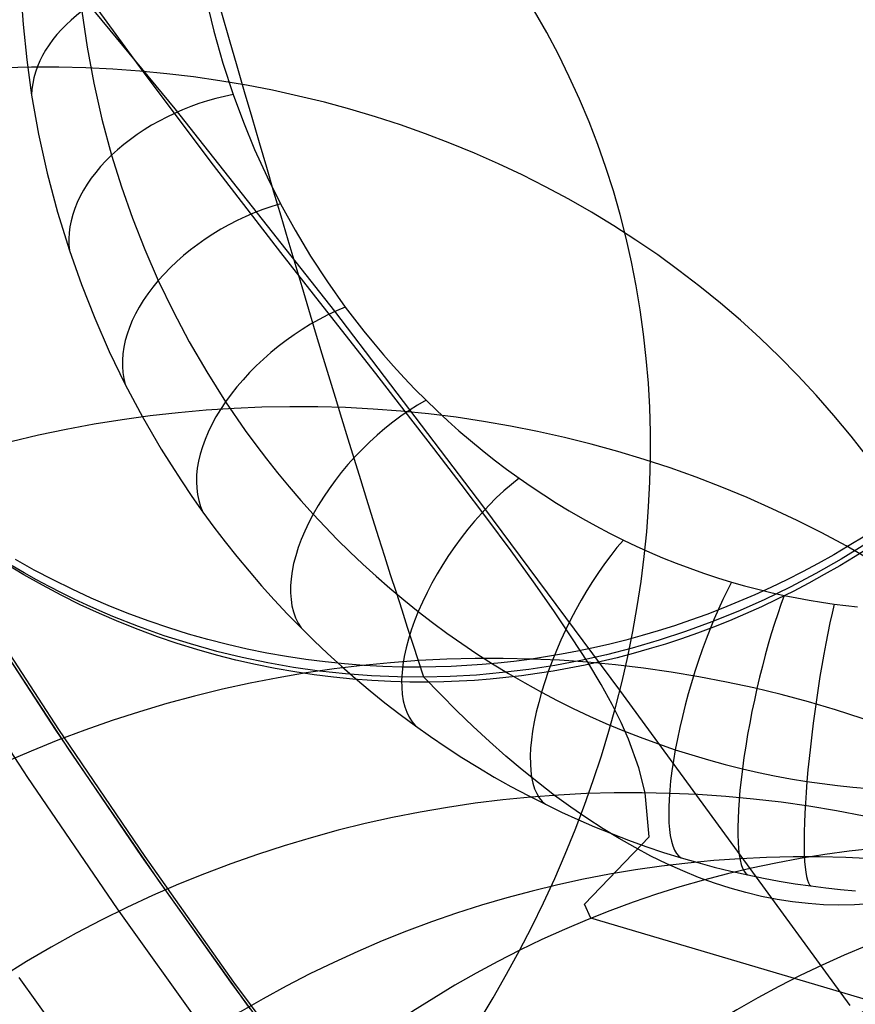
# Model space of a CAD drawing. Extents: x -3677 to -3089, y -67 to 482.
# Tile 7 of 110: x -3568 to -3558, y 2 to 14. Entities that reach past the tile are written whole.
import ezdxf

# ---------------------------------------------------------------- set-up
doc = ezdxf.new("R2010")
doc.units = 0
for name, color, linetype in [('BRACCIOLI', 97, 'CONTINUOUS'), ('CURVA_ORIGIN', 125, 'CONTINUOUS'), ('LIVELLO_02', 3, 'CONTINUOUS')]:
    doc.layers.add(name, color=color, linetype=linetype)

msp = doc.modelspace()

# ---------------------------------------------------------------- linework, layer by layer
at = {"layer": 'BRACCIOLI'}
for p, q in [((-3568.628152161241, 6.702691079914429, 18.58064800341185), (-3567.639031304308, 5.184678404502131, 18.58064800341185)), ((-3567.639031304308, 5.184678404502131, 18.58064800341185), (-3566.621462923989, 3.685618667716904, 18.58064800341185)), ((-3566.621462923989, 3.685618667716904, 18.58064800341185), (-3565.575496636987, 2.206216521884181, 18.58064800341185)), ((-3565.575496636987, 2.206216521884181, 18.58064800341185), (-3563.925596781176, -0.0113311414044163, 18.58064800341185))]:
    msp.add_line(p, q, dxfattribs=at)
at = {"layer": 'CURVA_ORIGIN'}
for p, q in [((-3566.264898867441, 12.49623173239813, -50.83268949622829), (-3568.236790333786, 14.88709237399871, -47.22227577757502)), ((-3566.641537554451, 12.93577025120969, -82.89827250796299), (-3567.5065611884, 14.12735032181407, -80.37153434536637)), ((-3568.083102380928, 13.90530353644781, -165.2540159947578), (-3568.056072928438, 13.48878011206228, -165.5645865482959)), ((-3565.898607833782, 13.78723146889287, -167.811382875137), (-3565.808868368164, 13.41022921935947, -168.1524801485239)), ((-3567.362878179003, 13.64820729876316, -167.163738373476), (-3567.302090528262, 13.22219990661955, -167.5228078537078)), ((-3568.056072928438, 13.48878011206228, -165.5645865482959), (-3568.013633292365, 13.07284685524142, -165.8743744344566)), ((-3565.808868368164, 13.41022921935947, -168.1524801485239), (-3565.7032729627, 13.03550208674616, -168.4915189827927)), ((-3567.302090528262, 13.22219990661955, -167.5228078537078), (-3567.223749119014, 12.79687342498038, -167.8807884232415)), ((-3568.013633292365, 13.07284685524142, -165.8743744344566), (-3567.95580351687, 12.65776722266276, -166.1831466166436)), ((-3565.7032729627, 13.03550208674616, -168.4915189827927), (-3565.581734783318, 12.66343962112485, -168.8281469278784)), ((-3565.812938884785, 11.83198860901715, -85.4526212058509), (-3566.641537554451, 12.93577025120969, -82.89827250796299)), ((-3567.223749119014, 12.79687342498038, -167.8807884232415), (-3567.127656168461, 12.37254719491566, -168.2373758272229)), ((-3567.95580351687, 12.65776722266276, -166.1831466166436), (-3567.873205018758, 12.19647153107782, -166.5258042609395)), ((-3565.581734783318, 12.66343962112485, -168.8281469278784), (-3565.46122722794, 12.33782426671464, -169.1227512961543)), ((-3564.384920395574, 10.11154420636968, -54.46347353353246), (-3566.264898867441, 12.49623173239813, -50.83268949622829)), ((-3567.127656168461, 12.37254719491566, -168.2373758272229), (-3567.013596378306, 11.94954290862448, -168.592262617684)), ((-3565.46122722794, 12.33782426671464, -169.1227512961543), (-3565.328110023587, 12.01492385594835, -169.4148992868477)), ((-3567.873205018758, 12.19647153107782, -166.5258042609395), (-3567.771347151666, 11.73697847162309, -166.8665501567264)), ((-3567.013596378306, 11.94954290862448, -168.592262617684), (-3566.89788539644, 11.57782956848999, -168.9035965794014)), ((-3565.328110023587, 12.01492385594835, -169.4148992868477), (-3565.182242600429, 11.69507752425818, -169.7042840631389)), ((-3567.771347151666, 11.73697847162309, -166.8665501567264), (-3567.650064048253, 11.27970298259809, -167.2050238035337)), ((-3565.018240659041, 10.80174838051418, -88.0623746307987), (-3565.812938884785, 11.83198860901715, -85.4526212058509)), ((-3565.182242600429, 11.69507752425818, -169.7042840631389), (-3565.023484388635, 11.37862440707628, -169.9905987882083)), ((-3566.89788539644, 11.57782956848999, -168.9035965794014), (-3566.767747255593, 11.20768041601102, -169.2131033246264)), ((-3565.023484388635, 11.37862440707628, -169.9905987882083), (-3564.85256988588, 11.06746669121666, -170.2721224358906)), ((-3567.650064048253, 11.27970298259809, -167.2050238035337), (-3567.509189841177, 10.82506000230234, -167.5408647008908)), ((-3566.767747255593, 11.20768041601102, -169.2131033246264), (-3566.62289793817, 10.83938374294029, -169.5205155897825)), ((-3564.85256988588, 11.06746669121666, -170.2721224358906), (-3564.668551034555, 10.76045615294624, -170.5498938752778)), ((-3567.509189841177, 10.82506000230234, -167.5408647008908), (-3567.368530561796, 10.42660905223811, -167.8345834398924)), ((-3566.62289793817, 10.83938374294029, -169.5205155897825), (-3566.463037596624, 10.47323329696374, -169.825560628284)), ((-3564.635379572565, 10.3116763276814, -89.39423894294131), (-3565.018240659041, 10.80174838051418, -88.0623746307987)), ((-3564.668551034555, 10.76045615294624, -170.5498938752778), (-3564.471225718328, 10.45804460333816, -170.8235043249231)), ((-3566.463037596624, 10.47323329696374, -169.825560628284), (-3566.288742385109, 10.11134501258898, -170.1264523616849)), ((-3564.471225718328, 10.45804460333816, -170.8235043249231), (-3564.260391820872, 10.16068385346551, -171.0925450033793)), ((-3567.368530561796, 10.42660905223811, -167.8345834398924), (-3567.212265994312, 10.03091346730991, -168.1256558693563)), ((-3564.263124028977, 9.836953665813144, -90.74740742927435), (-3564.635379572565, 10.3116763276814, -89.39423894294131)), ((-3566.288742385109, 10.11134501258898, -170.1264523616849), (-3566.098847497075, 9.752280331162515, -170.4243670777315)), ((-3562.627946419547, 7.804293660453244, -58.04298782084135), (-3564.384920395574, 10.11154420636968, -54.46347353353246)), ((-3564.260391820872, 10.16068385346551, -171.0925450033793), (-3564.042446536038, 9.877110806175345, -171.3491110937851)), ((-3567.212265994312, 10.03091346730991, -168.1256558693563), (-3567.040159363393, 9.638358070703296, -168.4137640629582)), ((-3564.042446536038, 9.877110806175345, -171.3491110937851), (-3563.928555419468, 9.737460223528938, -171.4754616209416)), ((-3566.098847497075, 9.752280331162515, -170.4243670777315), (-3565.892910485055, 9.396454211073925, -170.7189356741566)), ((-3563.90218417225, 9.376568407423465, -92.12436442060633), (-3564.263124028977, 9.836953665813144, -90.74740742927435)), ((-3567.040159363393, 9.638358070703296, -168.4137640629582), (-3566.851973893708, 9.249327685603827, -168.6985900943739)), ((-3563.928555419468, 9.737460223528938, -171.4754616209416), (-3563.811349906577, 9.599334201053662, -171.6004327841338)), ((-3563.811349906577, 9.599334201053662, -171.6004327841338), (-3563.690803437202, 9.462808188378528, -171.7239563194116)), ((-3563.690803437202, 9.462808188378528, -171.7239563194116), (-3563.566889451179, 9.327957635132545, -171.8459639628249)), ((-3565.892910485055, 9.396454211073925, -170.7189356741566), (-3565.670469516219, 9.044295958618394, -171.009776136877)), ((-3563.55327014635, 8.929508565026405, -93.52759424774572), (-3563.90218417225, 9.376568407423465, -92.12436442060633)), ((-3563.566889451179, 9.327957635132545, -171.8459639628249), (-3563.439581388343, 9.194857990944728, -171.9663874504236)), ((-3566.851973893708, 9.249327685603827, -168.6985900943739), (-3566.648512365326, 8.866137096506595, -168.9784099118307)), ((-3563.439581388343, 9.194857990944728, -171.9663874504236), (-3563.308852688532, 9.063584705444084, -172.0851585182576)), ((-3563.308852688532, 9.063584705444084, -172.0851585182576), (-3563.182738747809, 8.941842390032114, -172.1953063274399)), ((-3565.670469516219, 9.044295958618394, -171.009776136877), (-3565.438102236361, 8.706155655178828, -171.2883455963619)), ((-3563.182738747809, 8.941842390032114, -172.1953063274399), (-3563.05355975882, 8.821874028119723, -172.3038491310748)), ((-3566.648512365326, 8.866137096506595, -168.9784099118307), (-3566.428562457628, 8.487361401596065, -169.2542395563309)), ((-3563.217333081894, 8.495277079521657, -94.9587908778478), (-3563.55327014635, 8.929508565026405, -93.52759424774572)), ((-3563.05355975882, 8.821874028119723, -172.3038491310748), (-3562.921300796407, 8.703770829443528, -172.4107044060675)), ((-3565.438102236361, 8.706155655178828, -171.2883455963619), (-3565.315732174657, 8.538726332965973, -171.4260139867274)), ((-3562.921300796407, 8.703770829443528, -172.4107044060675), (-3562.785946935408, 8.58762400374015, -172.5157896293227)), ((-3562.785946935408, 8.58762400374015, -172.5157896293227), (-3562.647483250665, 8.473524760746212, -172.6190222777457)), ((-3566.428562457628, 8.487361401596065, -169.2542395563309), (-3566.312299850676, 8.299799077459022, -169.3905250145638)), ((-3565.315732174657, 8.538726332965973, -171.4260139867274), (-3565.189142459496, 8.372493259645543, -171.5625181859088)), ((-3562.89628805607, 8.075436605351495, -96.41648682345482), (-3563.217333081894, 8.495277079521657, -94.9587908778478)), ((-3562.647483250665, 8.473524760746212, -172.6190222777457), (-3562.505894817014, 8.361564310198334, -172.7203198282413)), ((-3565.189142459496, 8.372493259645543, -171.5625181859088), (-3565.058260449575, 8.207535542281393, -171.697791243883)), ((-3562.505894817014, 8.361564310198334, -172.7203198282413), (-3562.361166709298, 8.25183386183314, -172.8195997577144)), ((-3566.312299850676, 8.299799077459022, -169.3905250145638), (-3566.191789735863, 8.113544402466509, -169.5256532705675)), ((-3562.361166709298, 8.25183386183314, -172.8195997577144), (-3562.213284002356, 8.144424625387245, -172.9167795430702)), ((-3565.058260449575, 8.207535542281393, -171.697791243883), (-3564.923012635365, 8.043934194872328, -171.8317645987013)), ((-3562.213284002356, 8.144424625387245, -172.9167795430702), (-3562.069626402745, 8.044462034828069, -173.0072218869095)), ((-3566.191789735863, 8.113544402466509, -169.5256532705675), (-3566.066990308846, 7.928665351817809, -169.6595711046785)), ((-3564.923012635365, 8.043934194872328, -171.8317645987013), (-3564.783324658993, 7.881772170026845, -171.9643680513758)), ((-3562.592291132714, 7.672064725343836, -97.89842423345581), (-3562.89628805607, 8.075436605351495, -96.41648682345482)), ((-3562.069626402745, 8.044462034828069, -173.0072218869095), (-3561.923112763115, 7.946793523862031, -173.0955886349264)), ((-3566.066990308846, 7.928665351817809, -169.6595711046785), (-3565.93785976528, 7.745229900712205, -169.7922252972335)), ((-3561.923112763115, 7.946793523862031, -173.0955886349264), (-3561.773756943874, 7.851528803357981, -173.1817805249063)), ((-3564.783324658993, 7.881772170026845, -171.9643680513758), (-3564.639121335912, 7.72113438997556, -172.0955297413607)), ((-3561.025068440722, 5.645743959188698, -61.4995922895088), (-3562.627946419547, 7.804293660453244, -58.04298782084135)), ((-3561.773756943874, 7.851528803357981, -173.1817805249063), (-3561.621572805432, 7.758777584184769, -173.2656982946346)), ((-3565.93785976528, 7.745229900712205, -169.7922252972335), (-3565.808228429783, 7.56848481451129, -169.9198273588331)), ((-3564.639121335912, 7.72113438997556, -172.0955297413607), (-3564.499286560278, 7.571505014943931, -172.2175211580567)), ((-3562.307498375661, 7.287239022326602, -99.4023452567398), (-3562.592291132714, 7.672064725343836, -97.89842423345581)), ((-3561.621572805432, 7.758777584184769, -173.2656982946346), (-3561.466574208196, 7.668649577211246, -173.3472426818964)), ((-3561.466574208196, 7.668649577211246, -173.3472426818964), (-3561.308775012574, 7.581254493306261, -173.4263144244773)), ((-3565.808228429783, 7.56848481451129, -169.9198273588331), (-3565.674425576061, 7.393261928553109, -170.0461156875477)), ((-3564.499286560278, 7.571505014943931, -172.2175211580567), (-3564.355317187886, 7.423404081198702, -172.3380883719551)), ((-3561.308775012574, 7.581254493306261, -173.4263144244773), (-3561.148189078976, 7.496702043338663, -173.5028142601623)), ((-3561.148189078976, 7.496702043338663, -173.5028142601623), (-3560.984830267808, 7.415101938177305, -173.5766429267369)), ((-3558.14217554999, 7.46053459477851, -114.0989099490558), (-3558.322835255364, 7.349468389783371, -114.0909814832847)), ((-3565.674425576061, 7.393261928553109, -170.0461156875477), (-3565.536406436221, 7.219656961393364, -170.1710192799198)), ((-3564.355317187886, 7.423404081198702, -172.3380883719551), (-3564.207141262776, 7.276937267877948, -172.457145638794)), ((-3560.984830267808, 7.415101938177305, -173.5766429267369), (-3560.832934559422, 7.343114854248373, -173.6417740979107)), ((-3560.832934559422, 7.343114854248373, -173.6417740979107), (-3560.678785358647, 7.27379281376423, -173.704494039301)), ((-3558.322835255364, 7.349468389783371, -114.0909814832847), (-3558.505038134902, 7.242538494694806, -114.0840025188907)), ((-3558.121635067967, 7.373315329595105, -114.4622905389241), (-3558.418997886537, 7.189901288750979, -114.4630028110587)), ((-3558.075252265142, 7.336280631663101, -114.830558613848), (-3558.254424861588, 7.222448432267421, -114.8389056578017)), ((-3565.536406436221, 7.219656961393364, -170.1710192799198), (-3565.394126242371, 7.047765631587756, -170.2944671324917)), ((-3564.207141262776, 7.276937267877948, -172.457145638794), (-3564.054687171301, 7.132213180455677, -172.5746048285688)), ((-3562.044065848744, 6.923037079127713, -100.9259920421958), (-3562.307498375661, 7.287239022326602, -99.4023452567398)), ((-3560.678785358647, 7.27379281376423, -173.704494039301), (-3560.522439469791, 7.207236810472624, -173.7647113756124)), ((-3560.522439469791, 7.207236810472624, -173.7647113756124), (-3560.363953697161, 7.143547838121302, -173.8223347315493)), ((-3558.505038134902, 7.242538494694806, -114.0840025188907), (-3558.688653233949, 7.139779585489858, -114.0779696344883)), ((-3558.254424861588, 7.222448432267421, -114.8389056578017), (-3558.435173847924, 7.11281422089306, -114.8478393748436)), ((-3568.048670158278, 7.006472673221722, -115.8880800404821), (-3568.266358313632, 7.137180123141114, -115.9247748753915)), ((-3568.04169770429, 7.029234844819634, -115.346540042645), (-3568.185566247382, 7.113098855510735, -115.372604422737)), ((-3567.925369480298, 7.062071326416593, -114.7930186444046), (-3568.144943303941, 7.185337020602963, -114.8350446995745)), ((-3564.054687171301, 7.132213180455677, -172.5746048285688), (-3563.897883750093, 6.989343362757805, -172.6903754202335)), ((-3560.363953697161, 7.143547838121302, -173.8223347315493), (-3560.203384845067, 7.08282689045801, -173.877272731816)), ((-3560.203384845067, 7.08282689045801, -173.877272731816), (-3560.040789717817, 7.025174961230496, -173.9294340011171)), ((-3558.688653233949, 7.139779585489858, -114.0779696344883), (-3558.873549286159, 7.041220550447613, -114.0728782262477)), ((-3558.418997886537, 7.189901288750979, -114.4630028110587), (-3558.71617062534, 7.020174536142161, -114.4657367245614)), ((-3558.435173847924, 7.11281422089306, -114.8478393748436), (-3558.617368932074, 7.007413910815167, -114.8573490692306)), ((-3567.828574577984, 6.882237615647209, -115.8517609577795), (-3568.048670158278, 7.006472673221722, -115.8880800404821)), ((-3567.896442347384, 6.94797265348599, -115.3207325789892), (-3568.04169770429, 7.029234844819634, -115.346540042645)), ((-3567.703566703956, 6.945208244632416, -114.7520970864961), (-3567.925369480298, 7.062071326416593, -114.7930186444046)), ((-3565.394126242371, 7.047765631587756, -170.2944671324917), (-3565.247540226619, 6.877683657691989, -170.4163882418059)), ((-3563.897883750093, 6.989343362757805, -172.6903754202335), (-3563.736660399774, 6.848442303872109, -172.8043645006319)), ((-3560.040789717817, 7.025174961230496, -173.9294340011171), (-3559.876225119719, 6.970693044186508, -173.9787271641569)), ((-3559.876225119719, 6.970693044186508, -173.9787271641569), (-3559.70974785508, 6.919482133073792, -174.0250608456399)), ((-3558.873549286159, 7.041220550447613, -114.0728782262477), (-3559.059594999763, 6.946884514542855, -114.0687225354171)), ((-3558.71617062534, 7.020174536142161, -114.4657367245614), (-3559.018229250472, 6.860851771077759, -114.4704817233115)), ((-3558.617368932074, 7.007413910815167, -114.8573490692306), (-3558.800879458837, 6.90627753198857, -114.8674234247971)), ((-3567.749841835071, 6.869333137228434, -115.2951890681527), (-3567.896442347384, 6.94797265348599, -115.3207325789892)), ((-3567.606313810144, 6.764523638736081, -115.8158489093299), (-3567.828574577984, 6.882237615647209, -115.8517609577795)), ((-3567.601937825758, 6.793337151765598, -115.2699165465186), (-3567.749841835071, 6.869333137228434, -115.2951890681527)), ((-3567.479777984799, 6.8347836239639, -114.7123064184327), (-3567.703566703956, 6.945208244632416, -114.7520970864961)), ((-3565.247540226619, 6.877683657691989, -170.4163882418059), (-3565.096603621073, 6.709506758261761, -170.5367116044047)), ((-3563.736660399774, 6.848442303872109, -172.8043645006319), (-3563.570947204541, 6.709627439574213, -172.9164767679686)), ((-3561.804149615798, 6.581536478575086, -102.467106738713), (-3562.044065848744, 6.923037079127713, -100.9259920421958)), ((-3559.70974785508, 6.919482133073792, -174.0250608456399), (-3559.556578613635, 6.87578827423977, -174.0645933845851)), ((-3559.556578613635, 6.87578827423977, -174.0645933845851), (-3559.401963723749, 6.834960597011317, -174.1015327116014)), ((-3559.246659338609, 6.856788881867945, -114.065495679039), (-3559.434611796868, 6.770945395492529, -114.0631896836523)), ((-3559.018229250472, 6.860851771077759, -114.4704817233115), (-3559.32483365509, 6.712105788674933, -114.4772314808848)), ((-3559.059594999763, 6.946884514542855, -114.0687225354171), (-3559.246659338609, 6.856788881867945, -114.065495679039)), ((-3558.800879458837, 6.90627753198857, -114.8674234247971), (-3558.985574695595, 6.809429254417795, -114.8780505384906)), ((-3567.382130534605, 6.653365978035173, -115.780373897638), (-3567.606313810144, 6.764523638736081, -115.8158489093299)), ((-3567.452771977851, 6.720005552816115, -115.2449220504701), (-3567.601937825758, 6.793337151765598, -115.2699165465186)), ((-3567.254246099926, 6.730820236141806, -114.6736703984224), (-3567.479777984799, 6.8347836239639, -114.7123064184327)), ((-3567.027212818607, 6.633327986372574, -114.636210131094), (-3567.254246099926, 6.730820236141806, -114.6736703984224)), ((-3559.434611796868, 6.770945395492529, -114.0631896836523), (-3559.6233226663, 6.689360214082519, -114.0617955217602)), ((-3559.401963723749, 6.834960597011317, -174.1015327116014), (-3559.245995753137, 6.797070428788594, -174.1358142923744)), ((-3559.245995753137, 6.797070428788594, -174.1358142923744), (-3559.088767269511, 6.762189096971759, -174.1673735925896)), ((-3558.985574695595, 6.809429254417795, -114.8780505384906), (-3559.171324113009, 6.716887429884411, -114.8892179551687)), ((-3559.088767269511, 6.762189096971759, -174.1673735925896), (-3558.943093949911, 6.732817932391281, -174.1939475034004)), ((-3558.943093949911, 6.732817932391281, -174.1939475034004), (-3558.79650448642, 6.706102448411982, -174.218118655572)), ((-3567.67341120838, 5.184678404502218, 17.5806480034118), (-3568.662532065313, 6.702691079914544, 17.5806480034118)), ((-3567.302385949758, 6.649359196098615, -115.2202126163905), (-3567.452771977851, 6.720005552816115, -115.2449220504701)), ((-3567.156267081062, 6.548786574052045, -115.7453645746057), (-3567.382130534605, 6.653365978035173, -115.780373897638)), ((-3567.150821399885, 6.58141893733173, -115.1957952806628), (-3567.302385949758, 6.649359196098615, -115.2202126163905)), ((-3566.798918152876, 6.542304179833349, -114.5999440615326), (-3567.027212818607, 6.633327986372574, -114.636210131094)), ((-3565.096603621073, 6.709506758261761, -170.5367116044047), (-3564.94127165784, 6.543330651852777, -170.6553662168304)), ((-3563.570947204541, 6.709627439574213, -172.9164767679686), (-3563.400675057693, 6.573019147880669, -173.0266145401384)), ((-3559.6233226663, 6.689360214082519, -114.0617955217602), (-3559.812663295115, 6.612034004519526, -114.0613031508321)), ((-3559.32483365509, 6.712105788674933, -114.4772314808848), (-3559.635643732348, 6.574109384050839, -114.4859796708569)), ((-3559.357997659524, 6.628664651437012, -114.9009127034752), (-3559.545466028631, 6.544767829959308, -114.9131213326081)), ((-3559.171324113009, 6.716887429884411, -114.8892179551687), (-3559.357997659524, 6.628664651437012, -114.9009127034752)), ((-3558.79650448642, 6.706102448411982, -174.218118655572), (-3558.649071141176, 6.682091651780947, -174.2398427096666)), ((-3558.649071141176, 6.682091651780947, -174.2398427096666), (-3558.50086617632, 6.660834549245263, -174.2590753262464)), ((-3558.50086617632, 6.660834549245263, -174.2590753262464), (-3558.363364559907, 6.643687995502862, -174.2745888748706)), ((-3558.363364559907, 6.643687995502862, -174.2745888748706), (-3558.225347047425, 6.628958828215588, -174.287915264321)), ((-3567.512581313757, 4.94385519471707, 18.58064800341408), (-3568.533480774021, 6.500814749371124, 18.58064800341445)), ((-3566.928964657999, 6.450794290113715, -115.710848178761), (-3567.156267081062, 6.548786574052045, -115.7453645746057)), ((-3566.998119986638, 6.51620563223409, -115.1716770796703), (-3567.150821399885, 6.58141893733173, -115.1957952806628)), ((-3566.697739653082, 6.397141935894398, -115.1256075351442), (-3566.998119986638, 6.51620563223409, -115.1716770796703)), ((-3566.569599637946, 6.45773384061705, -114.5648879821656), (-3566.798918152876, 6.542304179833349, -114.5999440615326)), ((-3564.94127165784, 6.543330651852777, -170.6553662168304), (-3564.781499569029, 6.379251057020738, -170.7722810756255)), ((-3563.400675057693, 6.573019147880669, -173.0266145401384), (-3563.234356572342, 6.445195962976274, -173.1294879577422)), ((-3561.58990574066, 6.264814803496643, -104.0234314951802), (-3561.804149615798, 6.581536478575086, -102.467106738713)), ((-3560.002506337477, 6.538962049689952, -114.0617015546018), (-3560.19272599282, 6.470134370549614, -114.0629787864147)), ((-3559.812663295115, 6.612034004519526, -114.0613031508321), (-3560.002506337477, 6.538962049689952, -114.0617015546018)), ((-3559.635643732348, 6.574109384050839, -114.4859796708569), (-3559.941854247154, 6.450283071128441, -114.4964056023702)), ((-3559.545466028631, 6.544767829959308, -114.9131213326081), (-3559.73360091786, 6.465198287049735, -114.9258299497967)), ((-3566.700462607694, 6.359385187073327, -115.6768504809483), (-3566.928964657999, 6.450794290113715, -115.710848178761)), ((-3566.393533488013, 6.288604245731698, -115.0807456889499), (-3566.697739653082, 6.397141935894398, -115.1256075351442)), ((-3566.339491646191, 6.379590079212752, -114.5310550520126), (-3566.569599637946, 6.45773384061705, -114.5648879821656)), ((-3563.234356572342, 6.445195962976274, -173.1294879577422), (-3563.063797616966, 6.319630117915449, -173.2303666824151)), ((-3560.383198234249, 6.40553586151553, -114.0651220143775), (-3560.573801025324, 6.345146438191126, -114.0681175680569)), ((-3560.19272599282, 6.470134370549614, -114.0629787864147), (-3560.383198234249, 6.40553586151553, -114.0651220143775)), ((-3559.941854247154, 6.450283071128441, -114.4964056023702), (-3560.251396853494, 6.336920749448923, -114.5087050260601)), ((-3559.922275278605, 6.389951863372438, -114.9390242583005), (-3560.11136355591, 6.319019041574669, -114.9526895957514)), ((-3559.73360091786, 6.465198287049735, -114.9258299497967), (-3559.922275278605, 6.389951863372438, -114.9390242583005)), ((-3566.470997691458, 6.27454285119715, -115.6433957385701), (-3566.700462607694, 6.359385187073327, -115.6768504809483)), ((-3566.240803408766, 6.196238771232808, -115.6105066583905), (-3566.470997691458, 6.27454285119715, -115.6433957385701)), ((-3566.085826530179, 6.190704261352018, -115.0371388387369), (-3566.393533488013, 6.288604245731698, -115.0807456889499)), ((-3566.108824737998, 6.307834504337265, -114.4984558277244), (-3566.339491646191, 6.379590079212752, -114.5310550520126)), ((-3565.877825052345, 6.242417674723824, -114.4670983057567), (-3566.108824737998, 6.307834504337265, -114.4984558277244)), ((-3564.781499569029, 6.379251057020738, -170.7722810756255), (-3564.627119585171, 6.226916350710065, -170.880600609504)), ((-3563.063797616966, 6.319630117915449, -173.2303666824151), (-3562.888950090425, 6.196473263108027, -173.329131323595)), ((-3561.403490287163, 5.974949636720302, -105.5927084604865), (-3561.58990574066, 6.264814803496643, -104.0234314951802)), ((-3560.764414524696, 6.288941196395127, -114.0719509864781), (-3560.954921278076, 6.236890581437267, -114.0766070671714)), ((-3560.573801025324, 6.345146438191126, -114.0681175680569), (-3560.764414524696, 6.288941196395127, -114.0719509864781)), ((-3560.251396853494, 6.336920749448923, -114.5087050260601), (-3560.563942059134, 6.234140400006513, -114.5228644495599)), ((-3560.11136355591, 6.319019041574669, -114.9526895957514), (-3560.300741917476, 6.252385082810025, -114.9668109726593)), ((-3567.999351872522, 4.617949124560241, 19.99486156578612), (-3569.026452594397, 6.184377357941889, 19.99486156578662)), ((-3566.010109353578, 6.124432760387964, -115.5782043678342), (-3566.240803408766, 6.196238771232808, -115.6105066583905)), ((-3565.77494381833, 6.103553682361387, -114.9948342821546), (-3566.085826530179, 6.190704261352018, -115.0371388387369)), ((-3565.646713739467, 6.183279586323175, -114.4369879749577), (-3565.877825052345, 6.242417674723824, -114.4670983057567)), ((-3565.415706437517, 6.130350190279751, -114.408127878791), (-3565.646713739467, 6.183279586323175, -114.4369879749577)), ((-3564.627119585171, 6.226916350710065, -170.880600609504), (-3564.468742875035, 6.07664132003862, -170.9872326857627)), ((-3562.888950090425, 6.196473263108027, -173.329131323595), (-3562.709768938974, 6.075881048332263, -173.4256593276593)), ((-3561.145206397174, 6.188960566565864, -114.0820699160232), (-3561.335157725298, 6.14511283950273, -114.0883229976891)), ((-3560.954921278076, 6.236890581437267, -114.0766070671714), (-3561.145206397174, 6.188960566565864, -114.0820699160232)), ((-3560.563942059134, 6.234140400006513, -114.5228644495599), (-3560.879160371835, 6.142060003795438, -114.5388703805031)), ((-3560.490288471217, 6.190030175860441, -114.9813731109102), (-3560.679883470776, 6.131929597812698, -114.9963604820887)), ((-3560.300741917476, 6.252385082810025, -114.9668109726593), (-3560.490288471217, 6.190030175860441, -114.9813731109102)), ((-3565.779140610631, 6.059073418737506, -115.5465083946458), (-3566.010109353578, 6.124432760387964, -115.5782043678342)), ((-3565.548117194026, 6.000098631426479, -115.5154366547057), (-3565.779140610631, 6.059073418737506, -115.5465083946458)), ((-3565.475922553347, 6.030575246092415, -114.9557601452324), (-3565.77494381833, 6.103553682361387, -114.9948342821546)), ((-3565.185012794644, 6.083549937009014, -114.3805186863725), (-3565.415706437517, 6.130350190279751, -114.408127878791)), ((-3564.954836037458, 6.042790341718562, -114.3541587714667), (-3565.185012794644, 6.083549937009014, -114.3805186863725)), ((-3564.725372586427, 6.007974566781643, -114.329044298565), (-3564.954836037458, 6.042790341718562, -114.3541587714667)), ((-3564.468742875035, 6.07664132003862, -170.9872326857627), (-3564.306341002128, 5.928545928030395, -171.0920920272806)), ((-3562.709768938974, 6.075881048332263, -173.4256593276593), (-3562.526212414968, 5.958013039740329, -173.5198250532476)), ((-3561.901931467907, 6.037620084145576, -114.111649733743), (-3562.089485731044, 6.009639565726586, -114.1208873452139)), ((-3561.713624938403, 6.069490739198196, -114.1031308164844), (-3561.901931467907, 6.037620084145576, -114.111649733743)), ((-3561.524665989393, 6.105304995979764, -114.0953491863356), (-3561.713624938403, 6.069490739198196, -114.1031308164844)), ((-3561.335157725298, 6.14511283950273, -114.0883229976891), (-3561.524665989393, 6.105304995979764, -114.0953491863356)), ((-3561.181771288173, 6.064358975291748, -114.5558300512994), (-3561.486215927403, 5.996537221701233, -114.5744347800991)), ((-3560.879160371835, 6.142060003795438, -114.5388703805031), (-3561.181771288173, 6.064358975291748, -114.5558300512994)), ((-3560.869409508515, 6.07805388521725, -115.0117573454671), (-3561.0587516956, 6.028369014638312, -115.0275477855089)), ((-3560.679883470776, 6.131929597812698, -114.9963604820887), (-3560.869409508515, 6.07805388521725, -115.0117573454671)), ((-3565.31725352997, 5.947436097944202, -115.4850054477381), (-3565.548117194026, 6.000098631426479, -115.5154366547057)), ((-3565.174603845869, 5.967513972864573, -114.9179471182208), (-3565.475922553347, 6.030575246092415, -114.9557601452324)), ((-3565.086757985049, 5.901003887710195, -115.4552294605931), (-3565.31725352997, 5.947436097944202, -115.4850054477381)), ((-3564.871280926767, 5.914416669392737, -114.8814298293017), (-3565.174603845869, 5.967513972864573, -114.9179471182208)), ((-3564.496811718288, 5.978998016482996, -114.3051693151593), (-3564.725372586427, 6.007974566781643, -114.329044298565)), ((-3564.2693352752, 5.955748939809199, -114.2825258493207), (-3564.496811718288, 5.978998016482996, -114.3051693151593)), ((-3564.306341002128, 5.928545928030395, -171.0920920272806), (-3564.139885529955, 5.782750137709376, -171.1950933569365)), ((-3564.043117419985, 5.938109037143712, -114.2611040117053), (-3564.2693352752, 5.955748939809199, -114.2825258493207)), ((-3563.818324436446, 5.925954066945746, -114.2408921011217), (-3564.043117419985, 5.938109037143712, -114.2611040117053)), ((-3563.595114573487, 5.919154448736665, -114.2218767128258), (-3563.818324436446, 5.925954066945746, -114.2408921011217)), ((-3563.373637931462, 5.917575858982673, -114.2040428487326), (-3563.595114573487, 5.919154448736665, -114.2218767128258)), ((-3563.193854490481, 5.92007021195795, -114.190321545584), (-3563.373637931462, 5.917575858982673, -114.2040428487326)), ((-3563.012717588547, 5.926000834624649, -114.1771805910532), (-3563.193854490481, 5.92007021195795, -114.190321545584)), ((-3562.830302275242, 5.935439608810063, -114.1646403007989), (-3563.012717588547, 5.926000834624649, -114.1771805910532)), ((-3562.646687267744, 5.948456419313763, -114.1527208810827), (-3562.830302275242, 5.935439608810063, -114.1646403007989)), ((-3562.461954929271, 5.965118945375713, -114.1414423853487), (-3562.646687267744, 5.948456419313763, -114.1527208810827)), ((-3562.526212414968, 5.958013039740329, -173.5198250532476), (-3562.338242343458, 5.843032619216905, -173.6114998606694)), ((-3562.276191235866, 5.985492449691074, -114.1308246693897), (-3562.461954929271, 5.965118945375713, -114.1414423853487)), ((-3562.089485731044, 6.009639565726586, -114.1208873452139), (-3562.276191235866, 5.985492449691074, -114.1308246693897)), ((-3561.792199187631, 5.938647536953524, -114.5946646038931), (-3562.099425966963, 5.890742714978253, -114.6164995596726)), ((-3561.486215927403, 5.996537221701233, -114.5744347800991), (-3561.792199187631, 5.938647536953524, -114.5946646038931)), ((-3561.436438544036, 5.941414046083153, -115.0602450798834), (-3561.624567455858, 5.904054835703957, -115.0771195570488)), ((-3561.247797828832, 5.98283659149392, -115.043715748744), (-3561.436438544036, 5.941414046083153, -115.0602450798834)), ((-3561.246191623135, 5.713168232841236, -107.1771957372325), (-3561.403490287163, 5.974949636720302, -105.5927084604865)), ((-3561.0587516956, 6.028369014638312, -115.0275477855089), (-3561.247797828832, 5.98283659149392, -115.043715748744)), ((-3564.856832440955, 5.860711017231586, -115.426121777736), (-3565.086757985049, 5.901003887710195, -115.4552294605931)), ((-3564.566247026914, 5.871330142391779, -114.8462429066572), (-3564.871280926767, 5.914416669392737, -114.8814298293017)), ((-3564.627671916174, 5.826458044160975, -115.397693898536), (-3564.856832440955, 5.860711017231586, -115.426121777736)), ((-3564.399464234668, 5.798137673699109, -115.3699557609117), (-3564.627671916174, 5.826458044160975, -115.397693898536)), ((-3564.259795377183, 5.83830119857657, -114.8124209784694), (-3564.566247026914, 5.871330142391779, -114.8462429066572)), ((-3563.952219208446, 5.815376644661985, -114.7799986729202), (-3564.259795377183, 5.83830119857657, -114.8124209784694)), ((-3563.643811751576, 5.802603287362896, -114.7490106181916), (-3563.952219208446, 5.815376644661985, -114.7799986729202)), ((-3563.334866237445, 5.800027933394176, -114.7194914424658), (-3563.643811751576, 5.802603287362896, -114.7490106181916)), ((-3563.02561640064, 5.807465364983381, -114.691435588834), (-3563.334866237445, 5.800027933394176, -114.7194914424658)), ((-3562.716429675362, 5.82509883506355, -114.664905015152), (-3563.02561640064, 5.807465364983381, -114.691435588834)), ((-3562.407601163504, 5.852875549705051, -114.6399196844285), (-3562.716429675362, 5.82509883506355, -114.664905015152)), ((-3562.099425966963, 5.890742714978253, -114.6164995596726), (-3562.407601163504, 5.852875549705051, -114.6399196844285)), ((-3562.184866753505, 5.815836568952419, -115.1296513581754), (-3562.369948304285, 5.794193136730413, -115.1477440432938)), ((-3562.338242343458, 5.843032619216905, -173.6114998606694), (-3562.145824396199, 5.731106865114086, -173.7005522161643)), ((-3561.998879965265, 5.841321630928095, -115.1118389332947), (-3562.184866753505, 5.815836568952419, -115.1296513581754)), ((-3561.812081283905, 5.870708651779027, -115.0943229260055), (-3561.998879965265, 5.841321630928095, -115.1118389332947)), ((-3561.624567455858, 5.904054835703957, -115.0771195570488), (-3561.812081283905, 5.870708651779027, -115.0943229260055)), ((-3564.172389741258, 5.775635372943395, -115.3429157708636), (-3564.399464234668, 5.798137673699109, -115.3699557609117)), ((-3563.946621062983, 5.758829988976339, -115.3165808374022), (-3564.172389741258, 5.775635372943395, -115.3429157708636)), ((-3564.139885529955, 5.782750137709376, -171.1950933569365), (-3563.969348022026, 5.639373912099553, -171.2961513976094)), ((-3563.72232291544, 5.747594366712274, -115.2909564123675), (-3563.946621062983, 5.758829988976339, -115.3165808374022)), ((-3563.499651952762, 5.741795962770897, -115.2660465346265), (-3563.72232291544, 5.747594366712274, -115.2909564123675)), ((-3563.278756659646, 5.741297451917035, -115.241853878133), (-3563.499651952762, 5.741795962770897, -115.2660465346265)), ((-3563.099478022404, 5.744731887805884, -115.2225980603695), (-3563.278756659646, 5.741297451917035, -115.241853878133)), ((-3562.918880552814, 5.75166700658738, -115.2035436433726), (-3563.099478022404, 5.744731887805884, -115.2225980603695)), ((-3562.737039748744, 5.762175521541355, -115.1847060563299), (-3562.918880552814, 5.75166700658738, -115.2035436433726)), ((-3562.554034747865, 5.776328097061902, -115.166100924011), (-3562.737039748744, 5.762175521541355, -115.1847060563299)), ((-3562.369948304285, 5.794193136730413, -115.1477440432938), (-3562.554034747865, 5.776328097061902, -115.166100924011)), ((-3562.145824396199, 5.731106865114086, -173.7005522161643), (-3561.948928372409, 5.62240641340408, -173.7868478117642)), ((-3561.115827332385, 5.477296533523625, -108.7972152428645), (-3561.246191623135, 5.713168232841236, -107.1771957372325)), ((-3563.969348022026, 5.639373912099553, -171.2961513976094), (-3563.794700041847, 5.498537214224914, -171.3951808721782)), ((-3561.948928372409, 5.62240641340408, -173.7868478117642), (-3561.764814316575, 5.525916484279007, -173.8632791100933)), ((-3559.595672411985, 3.69131820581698, -64.78383143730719), (-3561.025068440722, 5.645743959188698, -61.4995922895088)), ((-3563.794700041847, 5.498537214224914, -171.3951808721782), (-3563.615913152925, 5.360360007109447, -171.4920965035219)), ((-3561.764814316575, 5.525916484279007, -173.8632791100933), (-3561.576951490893, 5.432438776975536, -173.9371589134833)), ((-3561.009347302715, 5.264310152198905, -110.4776048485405), (-3561.115827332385, 5.477296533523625, -108.7972152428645)), ((-3563.615913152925, 5.360360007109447, -171.4920965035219), (-3563.432958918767, 5.224962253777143, -171.5868130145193)), ((-3561.576951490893, 5.432438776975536, -173.9371589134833), (-3561.385367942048, 5.34214220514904, -174.0083563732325)), ((-3561.385367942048, 5.34214220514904, -174.0083563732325), (-3561.190097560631, 5.255198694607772, -174.0767383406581)), ((-3563.432958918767, 5.224962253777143, -171.5868130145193), (-3563.25497762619, 5.09882077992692, -171.6748170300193)), ((-3561.190097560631, 5.255198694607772, -174.0767383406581), (-3560.991180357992, 5.171782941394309, -174.1421695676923)), ((-3560.923701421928, 5.07118470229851, -112.2432024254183), (-3561.009347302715, 5.264310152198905, -110.4776048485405)), ((-3566.655842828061, 3.685618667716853, 17.5806480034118), (-3567.67341120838, 5.184678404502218, 17.5806480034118)), ((-3560.991180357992, 5.171782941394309, -174.1421695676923), (-3560.788662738, 5.092072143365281, -174.2045129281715)), ((-3563.25497762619, 5.09882077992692, -171.6748170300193), (-3563.073209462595, 4.975451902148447, -171.7606512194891)), ((-3560.802711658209, 4.732419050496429, -116.129372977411), (-3560.923701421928, 5.07118470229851, -112.2432024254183)), ((-3560.788662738, 5.092072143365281, -174.2045129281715), (-3560.582597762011, 5.016245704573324, -174.2636296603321)), ((-3560.582597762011, 5.016245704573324, -174.2636296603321), (-3560.373045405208, 4.944484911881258, -174.3193796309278)), ((-3566.461850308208, 3.407222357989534, 18.58064800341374), (-3567.512581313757, 4.94385519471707, 18.58064800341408)), ((-3563.073209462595, 4.975451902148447, -171.7606512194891), (-3562.88766669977, 4.855002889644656, -171.8442142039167)), ((-3560.373045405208, 4.944484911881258, -174.3193796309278), (-3560.179301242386, 4.882843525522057, -174.3670876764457)), ((-3560.179301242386, 4.882843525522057, -174.3670876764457), (-3559.982838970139, 4.824864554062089, -174.4117797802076)), ((-3562.88766669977, 4.855002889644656, -171.8442142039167), (-3562.698361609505, 4.737621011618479, -171.9254046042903)), ((-3559.982838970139, 4.824864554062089, -174.4117797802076), (-3559.783781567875, 4.770689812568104, -174.4533471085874)), ((-3559.783781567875, 4.770689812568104, -174.4533471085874), (-3559.582258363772, 4.720461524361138, -174.4916806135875)), ((-3562.698361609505, 4.737621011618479, -171.9254046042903), (-3562.505306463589, 4.623453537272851, -172.004121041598)), ((-3560.728457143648, 4.436804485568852, -120.654429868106), (-3560.802711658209, 4.732419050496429, -116.129372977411)), ((-3559.582258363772, 4.720461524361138, -174.4916806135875), (-3559.394810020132, 4.677860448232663, -174.5239967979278)), ((-3559.394810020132, 4.677860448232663, -174.5239967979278), (-3559.205503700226, 4.638819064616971, -174.5534079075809)), ((-3566.942182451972, 3.071892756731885, 19.99486156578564), (-3567.999351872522, 4.617949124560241, 19.99486156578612)), ((-3562.505306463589, 4.623453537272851, -172.004121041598), (-3562.30851353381, 4.512647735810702, -172.0802621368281)), ((-3559.205503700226, 4.638819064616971, -174.5534079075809), (-3559.014457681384, 4.60343629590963, -174.5798383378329)), ((-3559.014457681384, 4.60343629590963, -174.5798383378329), (-3558.821794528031, 4.571810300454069, -174.6032131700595)), ((-3558.821794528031, 4.571810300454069, -174.6032131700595), (-3558.642528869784, 4.546019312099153, -174.6220256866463)), ((-3558.642528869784, 4.546019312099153, -174.6220256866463), (-3558.46212851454, 4.523576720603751, -174.6381224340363)), ((-3562.30851353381, 4.512647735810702, -172.0802621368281), (-3562.107995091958, 4.405350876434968, -172.1537265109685)), ((-3560.681102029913, 3.918417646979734, -131.8759000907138), (-3560.728457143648, 4.436804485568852, -120.654429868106)), ((-3558.46212851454, 4.523576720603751, -174.6381224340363), (-3558.280732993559, 4.504542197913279, -174.6514583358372)), ((-3558.280732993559, 4.504542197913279, -174.6514583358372), (-3558.098484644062, 4.488974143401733, -174.661989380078)), ((-3562.107995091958, 4.405350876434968, -172.1537265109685), (-3561.90376340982, 4.301710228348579, -172.2244127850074)), ((-3561.90376340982, 4.301710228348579, -172.2244127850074), (-3561.713643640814, 4.210204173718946, -172.286573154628)), ((-3561.713643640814, 4.210204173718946, -172.286573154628), (-3561.520498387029, 4.122019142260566, -172.3462306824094)), ((-3561.520498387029, 4.122019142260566, -172.3462306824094), (-3561.324401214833, 4.037291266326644, -172.403293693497)), ((-3561.324401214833, 4.037291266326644, -172.403293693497), (-3561.125425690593, 3.95615667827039, -172.4576705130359)), ((-3561.125425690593, 3.95615667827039, -172.4576705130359), (-3560.923645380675, 3.87875151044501, -172.5092694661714)), ((-3561.443294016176, 3.124493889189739, -167.0916837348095), (-3560.681102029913, 3.918417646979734, -131.8759000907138)), ((-3560.923645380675, 3.87875151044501, -172.5092694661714), (-3560.719133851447, 3.805211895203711, -172.5579988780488)), ((-3560.719133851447, 3.805211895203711, -172.5579988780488), (-3560.511964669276, 3.735673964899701, -172.6037670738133)), ((-3560.511964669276, 3.735673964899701, -172.6037670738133), (-3560.302211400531, 3.670273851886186, -172.6464823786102)), ((-3565.60987654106, 2.206216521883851, 17.5806480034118), (-3566.655842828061, 3.685618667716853, 17.5806480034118)), ((-3560.302211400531, 3.670273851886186, -172.6464823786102), (-3560.109076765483, 3.614445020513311, -172.6826395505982)), ((-3560.109076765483, 3.614445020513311, -172.6826395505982), (-3559.913985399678, 3.562253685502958, -172.7161274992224)), ((-3558.312322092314, 1.93307645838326, -67.93498802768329), (-3559.595672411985, 3.69131820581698, -64.78383143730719)), ((-3559.913985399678, 3.562253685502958, -172.7161274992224), (-3559.717061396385, 3.513794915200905, -172.7468833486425)), ((-3559.717061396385, 3.513794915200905, -172.7468833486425), (-3559.518428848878, 3.469163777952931, -172.7748442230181)), ((-3565.381486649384, 1.891581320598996, 18.58064800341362), (-3566.461850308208, 3.407222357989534, 18.58064800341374)), ((-3559.518428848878, 3.469163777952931, -172.7748442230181), (-3559.334297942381, 3.431566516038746, -172.798045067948)), ((-3559.334297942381, 3.431566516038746, -172.798045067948), (-3559.148922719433, 3.397353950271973, -172.8187844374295)), ((-3559.148922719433, 3.397353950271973, -172.8187844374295), (-3558.96239974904, 3.366591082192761, -172.8370193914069)), ((-3558.96239974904, 3.366591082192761, -172.8370193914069), (-3558.774825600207, 3.339342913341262, -172.8527069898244)), ((-3558.774825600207, 3.339342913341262, -172.8527069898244), (-3558.60073659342, 3.317352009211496, -172.8648980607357)), ((-3558.60073659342, 3.317352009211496, -172.8648980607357), (-3558.425941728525, 3.298448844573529, -172.874857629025)), ((-3558.425941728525, 3.298448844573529, -172.874857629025), (-3558.250549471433, 3.282667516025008, -172.8825638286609)), ((-3565.855141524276, 1.546886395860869, 19.9948615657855), (-3566.942182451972, 3.071892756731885, 19.99486156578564)), ((-3561.368658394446, 2.95826434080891, -177.0474295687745), (-3561.443294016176, 3.124493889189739, -167.0916837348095)), ((-3557.984659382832, 1.95744170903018, -259.0769005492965), (-3561.368658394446, 2.95826434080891, -177.0474295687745)), ((-3566.998647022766, 0.7147659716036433, 20.58064800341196), (-3568.101808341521, 2.262383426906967, 20.58064800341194)), ((-3563.959976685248, -0.0113311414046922, 17.5806480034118), (-3565.60987654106, 2.206216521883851, 17.5806480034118)), ((-3565.609876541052, 2.206216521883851, 17.5806480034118), (-3565.609876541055, 2.206216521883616, 18.58064800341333))]:
    msp.add_line(p, q, dxfattribs=at)
at = {"layer": 'CURVA_ORIGIN', "extrusion": (0.3474227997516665, -0.5245961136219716, -0.7772363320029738)}
msp.add_circle((-2976.736309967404, -1580.165894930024, -1210.793658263), 13.75632505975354, dxfattribs=at)
at = {"layer": 'CURVA_ORIGIN', "extrusion": (0.3113454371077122, -0.4607184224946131, -0.8311453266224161)}
msp.add_circle((-2957.455317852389, -1704.657277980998, -1060.194906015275), 13.80114784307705, dxfattribs=at)
at = {"layer": 'CURVA_ORIGIN', "extrusion": (0.2611896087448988, -0.3641439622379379, -0.8939682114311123)}
msp.add_circle((-2900.304555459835, -1894.859265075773, -862.1717699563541), 13.93711609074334, dxfattribs=at)
at = {"layer": 'CURVA_ORIGIN', "extrusion": (0.2065513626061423, -0.2616735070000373, -0.9427955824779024)}
msp.add_circle((-2801.552016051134, -2109.536128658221, -650.2159967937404), 14.00682708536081, dxfattribs=at)
at = {"layer": 'CURVA_ORIGIN', "extrusion": (0.1569787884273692, -0.172620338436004, -0.9723990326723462)}
msp.add_circle((-2641.189306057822, -2349.470635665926, -457.4179552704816), 14.01070242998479, dxfattribs=at)
at = {"layer": 'CURVA_ORIGIN', "extrusion": (0.1139102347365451, -0.09672883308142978, -0.9887709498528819)}
msp.add_circle((-2312.056180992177, -2695.833079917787, -286.7329860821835), 13.77348047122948, dxfattribs=at)
at = {"layer": 'CURVA_ORIGIN', "extrusion": (0.08995562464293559, -0.05669260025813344, -0.9943308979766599)}
msp.add_circle((-1905.379108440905, -3004.18806187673, -176.5450597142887), 12.97196203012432, dxfattribs=at)
at = {"layer": 'CURVA_ORIGIN', "extrusion": (0.0677195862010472, -0.02295728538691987, -0.9974402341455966)}
msp.add_circle((-1149.786769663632, -3369.917162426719, -64.64809597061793), 12.10298817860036, dxfattribs=at)
at = {"layer": 'CURVA_ORIGIN', "extrusion": (0.04399623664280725, 0.004797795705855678, -0.9990201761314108)}
msp.add_circle((377.1677304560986, -3540.330438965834, 71.7149140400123), 11.61923512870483, dxfattribs=at)
at = {"layer": 'CURVA_ORIGIN', "extrusion": (1.191962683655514e-14, -1.054588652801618e-14, -1)}
msp.add_circle((3552.320094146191, -7.823979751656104, 259.0769005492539), 11.30325215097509, dxfattribs=at)
at = {"layer": 'CURVA_ORIGIN', "extrusion": (-0.9736300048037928, -0.2271239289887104, -0.02143209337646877)}
msp.add_arc((-976.771661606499, -78.62572277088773, 3470.511100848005), 166.0896242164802, 13.32424970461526, 32.24152461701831, dxfattribs=at)
at = {"layer": 'CURVA_ORIGIN', "extrusion": (-0.1280689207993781, 0.7354345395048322, 0.6653828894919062)}
msp.add_arc((3510.903023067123, -539.3787069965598, 355.677785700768), 1.999989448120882, 263.3904663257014, 352.392938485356, dxfattribs=at)
at = {"layer": 'CURVA_ORIGIN', "extrusion": (-0.2508992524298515, 0.7178184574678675, 0.6494507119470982)}
msp.add_arc((3362.161216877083, -898.2583988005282, 794.0462822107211), 1.999991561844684, 257.2103000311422, 352.603265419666, dxfattribs=at)
at = {"layer": 'CURVA_ORIGIN', "extrusion": (-0.3629129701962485, 0.6909825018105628, 0.6251698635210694)}
msp.add_arc((3151.520708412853, -1173.399101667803, 1195.382692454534), 1.999994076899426, 251.8223716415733, 352.9693975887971, dxfattribs=at)
at = {"layer": 'CURVA_ORIGIN', "extrusion": (-0.4803789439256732, 0.6503786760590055, 0.5884247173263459)}
msp.add_arc((2861.760940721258, -1387.364653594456, 1618.128852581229), 1.999994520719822, 246.5090349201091, 353.5107453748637, dxfattribs=at)
at = {"layer": 'CURVA_ORIGIN', "extrusion": (-0.6018202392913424, 0.5922197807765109, 0.5358060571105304)}
msp.add_arc((2493.796535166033, -1507.797336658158, 2057.634750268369), 1.999997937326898, 241.4317679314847, 354.2152946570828, dxfattribs=at)
at = {"layer": 'CURVA_ORIGIN', "extrusion": (-0.7219723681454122, 0.5130928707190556, 0.4642107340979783)}
msp.add_arc((2058.015056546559, -1501.569904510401, 2495.728581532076), 2.000006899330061, 236.8475868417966, 355.041003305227, dxfattribs=at)
at = {"layer": 'CURVA_ORIGIN', "extrusion": (-0.8362687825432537, 0.4066040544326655, 0.3678690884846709)}
msp.add_arc((1551.636457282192, -1339.106571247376, 2917.101977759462), 2.00001057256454, 232.8886435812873, 355.9649272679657, dxfattribs=at)
at = {"layer": 'CURVA_ORIGIN', "extrusion": (-0.9287657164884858, 0.2748639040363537, 0.2486846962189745)}
msp.add_arc((1004.82238586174, -1016.36775873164, 3264.760920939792), 2.000011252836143, 229.9595977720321, 356.90744269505, dxfattribs=at)
at = {"layer": 'CURVA_ORIGIN', "extrusion": (-0.9617070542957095, 0.2032391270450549, 0.1838841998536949)}
msp.add_arc((730.5914023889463, -810.2635050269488, 3392.148487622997), 1.9999940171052, 228.9727414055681, 357.3604871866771, dxfattribs=at)
at = {"layer": 'CURVA_ORIGIN', "extrusion": (-0.9841319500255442, 0.1315771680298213, 0.1190451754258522)}
msp.add_arc((466.2987859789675, -591.5174493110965, 3482.166108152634), 2.000003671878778, 228.3180897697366, 357.7861649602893, dxfattribs=at)
at = {"layer": 'CURVA_ORIGIN', "extrusion": (-0.9926846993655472, -0.06936381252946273, -0.09882180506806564)}
msp.add_arc((-674.5505654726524, 186.504354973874, 3548.202471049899), 423.4138652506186, 358.9340296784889, 6.860309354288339, dxfattribs=at)
at = {"layer": 'LIVELLO_02', "extrusion": (0.01618750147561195, 0.01927627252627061, -0.9996831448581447)}
msp.add_circle((2714.618091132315, -2295.632526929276, 267.1136973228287), 10.59773874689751, dxfattribs=at)
at = {"layer": 'LIVELLO_02', "extrusion": (0.02607024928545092, 0.01781690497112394, -0.9995013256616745)}
msp.add_circle((1997.834568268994, -2943.844450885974, 179.6831823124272), 11.13786809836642, dxfattribs=at)
at = {"layer": 'LIVELLO_02', "extrusion": (0.002720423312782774, -0.007697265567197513, 0.9999666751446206)}
msp.add_circle((-3548.509137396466, -8.362852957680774, -440.6662049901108), 9.713996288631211, dxfattribs=at)
at = {"layer": 'LIVELLO_02', "extrusion": (0.002461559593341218, -0.007022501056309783, 0.9999723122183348)}
msp.add_circle((-3548.624372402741, -8.056195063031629, -441.157262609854), 9.12258823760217, dxfattribs=at)
at = {"layer": 'LIVELLO_02', "extrusion": (1.191962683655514e-14, -1.054588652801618e-14, -1)}
msp.add_circle((3552.320094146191, -7.823979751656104, 259.0769005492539), 11.30325215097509, dxfattribs=at)

doc.saveas('drawing.dxf')
